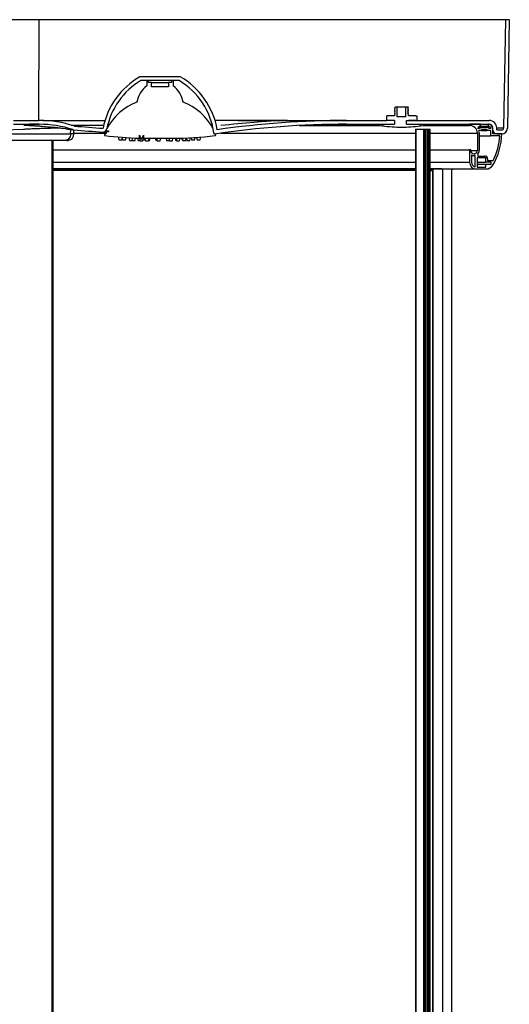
# Model space of a CAD drawing. Header units: millimetres. Extents: x 4906.17 to 4907.31, y 4759.5 to 4761.8.
# Tile 39 of 39: x 4906.79 to 4907.3, y 4760.76 to 4761.8. Entities that reach past the tile are written whole.
import ezdxf

# ---------------------------------------------------------------- set-up
doc = ezdxf.new("R2010")
doc.units = ezdxf.units.MM
doc.layers.add('SANINDUSA', color=3, linetype='Continuous')

msp = doc.modelspace()

# ---------------------------------------------------------------- linework, layer by layer
at = {"layer": 'SANINDUSA'}
for p, q in [((4906.7686, 4761.7963), (4906.8055, 4761.7963)), ((4906.8054, 4761.6903), (4906.8055, 4761.7963)), ((4906.8055, 4761.7963), (4907.2957, 4761.7963)), ((4907.2957, 4761.7963), (4907.2937, 4761.6822)), ((4907.2957, 4761.7963), (4907.2997, 4761.7963)), ((4907.2997, 4761.7963), (4907.2977, 4761.6822)), ((4906.9537, 4761.7363), (4906.9115, 4761.7363)), ((4906.9526, 4761.7323), (4906.9126, 4761.7323)), ((4906.9186, 4761.7323), (4906.9186, 4761.7266)), ((4906.9206, 4761.7303), (4906.9206, 4761.7323)), ((4906.9236, 4761.7303), (4906.9206, 4761.7303)), ((4906.9236, 4761.7256), (4906.9236, 4761.7303)), ((4906.9236, 4761.7303), (4906.9416, 4761.7303)), ((4906.9416, 4761.7303), (4906.9416, 4761.7256)), ((4906.9446, 4761.7303), (4906.9416, 4761.7303)), ((4906.9446, 4761.7323), (4906.9446, 4761.7303)), ((4906.9466, 4761.7266), (4906.9466, 4761.7323)), ((4906.9416, 4761.7256), (4906.9236, 4761.7256)), ((4907.1796, 4761.7042), (4907.1789, 4761.7037)), ((4907.1789, 4761.7037), (4907.1789, 4761.7036)), ((4907.1789, 4761.7036), (4907.1799, 4761.7029)), ((4907.1799, 4761.7029), (4907.1789, 4761.7022)), ((4907.1789, 4761.7022), (4907.1789, 4761.7021)), ((4907.1789, 4761.7021), (4907.1799, 4761.7014)), ((4907.1799, 4761.7014), (4907.1789, 4761.7007)), ((4907.1789, 4761.7007), (4907.1789, 4761.7006)), ((4907.1789, 4761.7006), (4907.1799, 4761.6999)), ((4907.1799, 4761.6999), (4907.1789, 4761.6992)), ((4907.1789, 4761.6992), (4907.1789, 4761.6991)), ((4907.1789, 4761.6991), (4907.1799, 4761.6984)), ((4907.1799, 4761.6984), (4907.1789, 4761.6977)), ((4907.1789, 4761.6977), (4907.1789, 4761.6976)), ((4907.1789, 4761.6976), (4907.1799, 4761.6969)), ((4907.1799, 4761.6969), (4907.1789, 4761.6962)), ((4907.1789, 4761.6962), (4907.1789, 4761.6953)), ((4907.1816, 4761.7042), (4907.1796, 4761.7042)), ((4907.1816, 4761.7042), (4907.1816, 4761.6942)), ((4907.1911, 4761.7042), (4907.1816, 4761.7042)), ((4907.1911, 4761.6942), (4907.1911, 4761.7042)), ((4907.1936, 4761.7042), (4907.1911, 4761.7042)), ((4907.1928, 4761.7036), (4907.1936, 4761.7042)), ((4907.1938, 4761.7029), (4907.1928, 4761.7036)), ((4907.1928, 4761.7021), (4907.1938, 4761.7028)), ((4907.1938, 4761.7014), (4907.1928, 4761.7021)), ((4907.1928, 4761.7006), (4907.1938, 4761.7013)), ((4907.1938, 4761.6999), (4907.1928, 4761.7006)), ((4907.1928, 4761.6991), (4907.1938, 4761.6998)), ((4907.1938, 4761.6984), (4907.1928, 4761.6991)), ((4907.1928, 4761.6976), (4907.1938, 4761.6983)), ((4907.1938, 4761.6969), (4907.1928, 4761.6976)), ((4907.1938, 4761.7028), (4907.1938, 4761.7029)), ((4907.1938, 4761.7013), (4907.1938, 4761.7014)), ((4907.1938, 4761.6998), (4907.1938, 4761.6999)), ((4907.1938, 4761.6983), (4907.1938, 4761.6984)), ((4907.1938, 4761.6953), (4907.1938, 4761.6969)), ((4906.7786, 4761.6903), (4906.8057, 4761.6903)), ((4906.7786, 4761.6863), (4906.8057, 4761.6863)), ((4906.8057, 4761.6903), (4906.8057, 4761.6903)), ((4906.8057, 4761.6903), (4906.8057, 4761.6903)), ((4906.8057, 4761.6863), (4906.8057, 4761.6863)), ((4906.8057, 4761.6863), (4906.8057, 4761.6863)), ((4906.8095, 4761.6903), (4906.8748, 4761.6903)), ((4907.057, 4761.6903), (4906.9903, 4761.6903)), ((4907.0665, 4761.6903), (4907.057, 4761.6903)), ((4907.0665, 4761.6903), (4907.1286, 4761.6903)), ((4907.1286, 4761.6903), (4907.1515, 4761.6903)), ((4907.1286, 4761.6863), (4907.1515, 4761.6863)), ((4907.1515, 4761.6903), (4907.1711, 4761.6903)), ((4907.1515, 4761.6863), (4907.1563, 4761.6863)), ((4907.1563, 4761.6863), (4907.1789, 4761.6863)), ((4907.1711, 4761.6903), (4907.1711, 4761.6953)), ((4907.1789, 4761.6953), (4907.1711, 4761.6953)), ((4907.1789, 4761.6903), (4907.1711, 4761.6903)), ((4907.1789, 4761.6903), (4907.1789, 4761.6863)), ((4907.1911, 4761.6942), (4907.1816, 4761.6942)), ((4907.1915, 4761.6863), (4907.1915, 4761.6903)), ((4907.1915, 4761.6903), (4907.2785, 4761.6903)), ((4907.1915, 4761.6863), (4907.2785, 4761.6863)), ((4907.2016, 4761.6953), (4907.1938, 4761.6953)), ((4907.2016, 4761.6903), (4907.1938, 4761.6903)), ((4907.1938, 4761.6863), (4907.2163, 4761.6863)), ((4907.2016, 4761.6953), (4907.2026, 4761.6953)), ((4907.2026, 4761.6953), (4907.2026, 4761.6903)), ((4907.2579, 4761.6863), (4907.2579, 4761.685)), ((4907.2694, 4761.6863), (4907.2579, 4761.6863)), ((4907.2694, 4761.6843), (4907.2694, 4761.6863)), ((4907.2774, 4761.6863), (4907.2774, 4761.6843)), ((4907.2777, 4761.6863), (4907.2774, 4761.6863)), ((4906.6576, 4761.6761), (4906.7876, 4761.6761)), ((4906.7876, 4761.6761), (4906.8386, 4761.6761)), ((4906.8386, 4761.6761), (4906.8387, 4761.6808)), ((4906.8391, 4761.6853), (4906.8734, 4761.6853)), ((4906.8421, 4761.6761), (4906.8421, 4761.6804)), ((4906.8421, 4761.677), (4906.8761, 4761.677)), ((4906.8423, 4761.6845), (4906.8425, 4761.6844)), ((4906.8727, 4761.6781), (4906.8764, 4761.6781)), ((4906.8757, 4761.6794), (4906.8786, 4761.6794)), ((4906.8786, 4761.6784), (4906.8764, 4761.6784)), ((4906.8786, 4761.6794), (4906.8786, 4761.6784)), ((4906.9964, 4761.677), (4907.2012, 4761.677)), ((4907.079, 4761.685), (4907.1637, 4761.685)), ((4907.1637, 4761.685), (4907.0791, 4761.685)), ((4907.1665, 4761.6854), (4907.1663, 4761.6854)), ((4907.1663, 4761.6854), (4907.1663, 4761.6846)), ((4907.1665, 4761.6846), (4907.1663, 4761.6846)), ((4907.1665, 4761.6846), (4907.1665, 4761.6854)), ((4907.1862, 4761.6833), (4907.1865, 4761.6833)), ((4907.2012, 4761.6813), (4907.2012, 4759.6893)), ((4907.2012, 4761.6813), (4907.2014, 4761.6813)), ((4907.2014, 4761.6813), (4907.2014, 4759.6893)), ((4907.2014, 4761.6813), (4907.2094, 4761.6813)), ((4907.2063, 4761.6854), (4907.2061, 4761.6854)), ((4907.2061, 4761.6854), (4907.2061, 4761.6846)), ((4907.2063, 4761.6846), (4907.2061, 4761.6846)), ((4907.2063, 4761.6846), (4907.2063, 4761.6854)), ((4907.209, 4761.685), (4907.2579, 4761.685)), ((4907.2094, 4761.6813), (4907.2094, 4759.6893)), ((4907.2094, 4761.6813), (4907.2106, 4761.6813)), ((4907.2106, 4761.6813), (4907.2106, 4759.6893)), ((4907.2106, 4761.6813), (4907.2111, 4761.6813)), ((4907.2111, 4761.6813), (4907.2111, 4759.6893)), ((4907.2111, 4761.6813), (4907.2119, 4761.6813)), ((4907.2119, 4761.6813), (4907.2119, 4759.6893)), ((4907.2119, 4761.6813), (4907.2138, 4761.6813)), ((4907.2138, 4761.6813), (4907.2138, 4759.6893)), ((4907.2138, 4761.6813), (4907.2139, 4761.6813)), ((4907.2139, 4761.6813), (4907.2139, 4759.6893)), ((4907.2139, 4761.6813), (4907.214, 4761.6813)), ((4907.214, 4761.6813), (4907.214, 4759.6893)), ((4907.214, 4761.6813), (4907.2149, 4761.6813)), ((4907.2149, 4761.6813), (4907.2149, 4759.6893)), ((4907.2149, 4761.6813), (4907.2155, 4761.6813)), ((4907.2155, 4761.6813), (4907.2155, 4759.7103)), ((4907.2155, 4761.6813), (4907.2159, 4761.6813)), ((4907.2159, 4761.6813), (4907.2165, 4761.6813)), ((4907.2159, 4761.6813), (4907.2159, 4759.7116)), ((4907.2165, 4759.7135), (4907.2165, 4761.6813)), ((4907.2165, 4761.677), (4907.2661, 4761.677)), ((4907.2661, 4761.677), (4907.2661, 4761.6588)), ((4907.2666, 4761.6819), (4907.2679, 4761.6843)), ((4907.2684, 4761.6819), (4907.2666, 4761.6819)), ((4907.2671, 4761.6828), (4907.2689, 4761.6828)), ((4907.2704, 4761.6798), (4907.2677, 4761.6798)), ((4907.2679, 4761.6843), (4907.2694, 4761.6843)), ((4907.2681, 4761.677), (4907.2681, 4761.6588)), ((4907.2689, 4761.6828), (4907.2684, 4761.6819)), ((4907.2779, 4761.6828), (4907.2689, 4761.6828)), ((4907.2694, 4761.6843), (4907.2774, 4761.6843)), ((4907.2764, 4761.6808), (4907.2704, 4761.6808)), ((4907.2704, 4761.6808), (4907.2704, 4761.6798)), ((4907.2704, 4761.6798), (4907.2764, 4761.6798)), ((4907.2764, 4761.6798), (4907.2764, 4761.6808)), ((4907.2804, 4761.6798), (4907.2764, 4761.6798)), ((4907.2774, 4761.6843), (4907.2789, 4761.6843)), ((4907.2784, 4761.6819), (4907.2779, 4761.6828)), ((4907.2802, 4761.6819), (4907.2784, 4761.6819)), ((4907.2789, 4761.6843), (4907.2802, 4761.6819)), ((4907.2804, 4761.6743), (4907.2804, 4761.6798)), ((4907.2825, 4761.6823), (4907.2824, 4761.6823)), ((4907.2824, 4761.6763), (4907.2824, 4761.6816)), ((4907.2824, 4761.6802), (4907.2825, 4761.6802)), ((4907.2917, 4761.6763), (4907.2824, 4761.6763)), ((4907.2825, 4761.6802), (4907.2825, 4761.6823)), ((4907.2865, 4761.6803), (4907.2865, 4761.6824)), ((4907.2937, 4761.6822), (4907.2865, 4761.6822)), ((4907.2865, 4761.6803), (4907.2917, 4761.6803)), ((4907.2865, 4761.6763), (4907.2917, 4761.6763)), ((4906.7852, 4761.6693), (4906.6547, 4761.6693)), ((4906.8329, 4761.6693), (4906.7852, 4761.6693)), ((4906.8193, 4759.6933), (4906.8193, 4761.6693)), ((4906.8202, 4759.6933), (4906.8202, 4761.6693)), ((4906.8346, 4761.6693), (4906.8329, 4761.6693)), ((4906.8885, 4761.673), (4906.8893, 4761.67)), ((4906.8893, 4761.67), (4906.8923, 4761.67)), ((4906.8923, 4761.67), (4906.893, 4761.6726)), ((4906.8928, 4761.6717), (4906.8933, 4761.67)), ((4906.8933, 4761.67), (4906.8963, 4761.67)), ((4906.8963, 4761.67), (4906.8969, 4761.6723)), ((4906.8997, 4761.6722), (4906.9004, 4761.6692)), ((4906.9004, 4761.6692), (4906.9034, 4761.6692)), ((4906.9034, 4761.6692), (4906.9041, 4761.672)), ((4906.9034, 4761.6692), (4906.9064, 4761.6692)), ((4906.9064, 4761.6692), (4906.907, 4761.6719)), ((4906.909, 4761.6718), (4906.9096, 4761.6692)), ((4906.9096, 4761.6692), (4906.9115, 4761.6692)), ((4906.9109, 4761.6717), (4906.9116, 4761.6688)), ((4906.911, 4761.6717), (4906.911, 4761.6749)), ((4906.9116, 4761.6688), (4906.9146, 4761.6688)), ((4906.9146, 4761.6688), (4906.9153, 4761.6717)), ((4906.9149, 4761.67), (4906.9169, 4761.67)), ((4906.9152, 4761.6749), (4906.9152, 4761.6717)), ((4906.9168, 4761.6716), (4906.9174, 4761.6688)), ((4906.9169, 4761.67), (4906.917, 4761.6705)), ((4906.9174, 4761.6688), (4906.9204, 4761.6688)), ((4906.9196, 4761.6716), (4906.9456, 4761.6716)), ((4906.9204, 4761.6688), (4906.9211, 4761.6716)), ((4906.9205, 4761.6692), (4906.9215, 4761.6692)), ((4906.9215, 4761.6692), (4906.9221, 4761.6716)), ((4906.9276, 4761.6716), (4906.928, 4761.67)), ((4906.928, 4761.67), (4906.9286, 4761.67)), ((4906.9282, 4761.6716), (4906.9288, 4761.6692)), ((4906.9288, 4761.6692), (4906.9296, 4761.6692)), ((4906.929, 4761.6716), (4906.9297, 4761.6688)), ((4906.9297, 4761.6688), (4906.9327, 4761.6688)), ((4906.9327, 4761.6688), (4906.9333, 4761.6716)), ((4906.9389, 4761.6716), (4906.9395, 4761.6692)), ((4906.9395, 4761.6692), (4906.9425, 4761.6692)), ((4906.9419, 4761.6716), (4906.9426, 4761.6688)), ((4906.9426, 4761.6688), (4906.9456, 4761.6688)), ((4906.9456, 4761.6688), (4906.9462, 4761.6716)), ((4906.9485, 4761.6716), (4906.9491, 4761.6692)), ((4906.9491, 4761.6692), (4906.95, 4761.6692)), ((4906.9494, 4761.6717), (4906.9501, 4761.6688)), ((4906.9501, 4761.6688), (4906.9531, 4761.6688)), ((4906.9531, 4761.6688), (4906.9538, 4761.6717)), ((4906.9552, 4761.6718), (4906.9557, 4761.67)), ((4906.9557, 4761.67), (4906.9564, 4761.67)), ((4906.9559, 4761.6718), (4906.9566, 4761.6692)), ((4906.9566, 4761.6692), (4906.9596, 4761.6692)), ((4906.9596, 4761.6692), (4906.9602, 4761.6719)), ((4906.9603, 4761.6719), (4906.9609, 4761.6692)), ((4906.9609, 4761.6692), (4906.9639, 4761.6692)), ((4906.9639, 4761.6692), (4906.9647, 4761.6721)), ((4906.9652, 4761.6722), (4906.9658, 4761.67)), ((4906.9658, 4761.67), (4906.9688, 4761.67)), ((4906.9688, 4761.67), (4906.9695, 4761.6724)), ((4906.9711, 4761.6725), (4906.9718, 4761.67)), ((4906.9718, 4761.67), (4906.9748, 4761.67)), ((4906.9748, 4761.67), (4906.9756, 4761.6729)), ((4907.2681, 4761.6743), (4907.2804, 4761.6743)), ((4907.2896, 4761.6743), (4907.2804, 4761.6743)), ((4906.8202, 4761.6593), (4907.0487, 4761.6593)), ((4907.0487, 4761.6593), (4907.2012, 4761.6593)), ((4907.2165, 4761.6593), (4907.2579, 4761.6593)), ((4907.2579, 4761.6593), (4907.2579, 4761.6463)), ((4907.2591, 4761.6593), (4907.2579, 4761.6593)), ((4907.2591, 4761.6588), (4907.2591, 4761.6593)), ((4907.2591, 4761.6588), (4907.2661, 4761.6588)), ((4907.2665, 4761.6549), (4907.2665, 4761.6529)), ((4906.8202, 4761.6463), (4907.2012, 4761.6463)), ((4907.2165, 4761.6463), (4907.2579, 4761.6463)), ((4907.2599, 4761.654), (4907.2599, 4761.6463)), ((4907.2599, 4761.6533), (4907.2626, 4761.6533)), ((4907.2639, 4761.6533), (4907.2626, 4761.6533)), ((4907.2639, 4761.6414), (4907.2639, 4761.6533)), ((4907.2749, 4761.6509), (4907.2659, 4761.6509)), ((4907.2659, 4761.6509), (4907.2659, 4761.6413)), ((4907.2659, 4761.6463), (4907.2749, 4761.6463)), ((4907.2659, 4761.6443), (4907.2749, 4761.6443)), ((4907.2665, 4761.6529), (4907.2739, 4761.6529)), ((4907.2749, 4761.6463), (4907.2749, 4761.6509)), ((4907.2805, 4761.6463), (4907.2749, 4761.6463)), ((4907.2749, 4761.6413), (4907.2749, 4761.6443)), ((4907.2749, 4761.6443), (4907.2805, 4761.6443)), ((4907.2769, 4761.6499), (4907.2769, 4761.6483)), ((4907.2769, 4761.6483), (4907.2828, 4761.6483)), ((4907.2805, 4761.6443), (4907.2805, 4761.6463)), ((4907.2012, 4761.6393), (4906.8202, 4761.6393)), ((4907.2012, 4761.6391), (4906.8202, 4761.6391)), ((4906.8202, 4761.6379), (4907.2012, 4761.6379)), ((4907.2012, 4761.6379), (4906.8202, 4761.6379)), ((4907.2276, 4761.6393), (4907.2165, 4761.6393)), ((4907.2188, 4761.6391), (4907.2165, 4761.6391)), ((4907.2165, 4761.6379), (4907.2188, 4761.6379)), ((4907.2188, 4761.6379), (4907.2165, 4761.6379)), ((4907.2188, 4761.6373), (4907.2165, 4761.6373)), ((4907.2188, 4761.6393), (4907.2188, 4759.7333)), ((4907.2188, 4761.6393), (4907.2194, 4761.6393)), ((4907.2194, 4761.6393), (4907.2194, 4759.7333)), ((4907.2194, 4761.6393), (4907.2295, 4761.6393)), ((4907.2289, 4761.6393), (4907.2276, 4761.6393)), ((4907.2295, 4761.6393), (4907.2295, 4759.7333)), ((4907.2295, 4761.6393), (4907.2296, 4761.6393)), ((4907.2296, 4761.6393), (4907.2649, 4761.6393)), ((4907.2388, 4761.6393), (4907.2388, 4759.7333)), ((4907.2393, 4761.6393), (4907.2395, 4761.6393)), ((4907.2394, 4759.7333), (4907.2394, 4761.6393)), ((4907.2394, 4761.6387), (4907.2406, 4761.6391)), ((4907.2406, 4761.6391), (4907.2406, 4761.6393)), ((4907.2649, 4761.6393), (4907.2754, 4761.6393)), ((4907.2659, 4761.6413), (4907.2749, 4761.6413))]:
    msp.add_line(p, q, dxfattribs=at)
at = {"layer": 'SANINDUSA', "flags": 128}
for points in [[(4907.1789, 4761.6976), (4907.1794, 4761.6972), (4907.1799, 4761.6969)], [(4906.7955, 4761.6863), (4906.7949, 4761.6863), (4906.7904, 4761.6862), (4906.7898, 4761.6862)], [(4906.9965, 4761.6853), (4907.001, 4761.6857), (4907.0054, 4761.6861), (4907.01, 4761.6866), (4907.0145, 4761.687), (4907.0231, 4761.6878), (4907.0313, 4761.6885), (4907.039, 4761.6891), (4907.0444, 4761.6895), (4907.0495, 4761.6898), (4907.059, 4761.6902), (4907.0665, 4761.6903)], [(4907.0145, 4761.6903), (4907.0164, 4761.6903), (4907.0229, 4761.6902), (4907.0272, 4761.6902), (4907.0315, 4761.6902), (4907.0356, 4761.6902), (4907.0396, 4761.6902), (4907.0446, 4761.6902), (4907.0494, 4761.6902), (4907.0539, 4761.6902), (4907.058, 4761.6902)], [(4906.8386, 4761.6761), (4906.8384, 4761.6748), (4906.8381, 4761.6735), (4906.8376, 4761.6723), (4906.8369, 4761.6713), (4906.836, 4761.6704), (4906.8351, 4761.6698), (4906.834, 4761.6694), (4906.8329, 4761.6693)], [(4906.911, 4761.6749), (4906.9118, 4761.6726), (4906.9123, 4761.6716), (4906.9126, 4761.6711), (4906.9128, 4761.671), (4906.913, 4761.6709), (4906.9132, 4761.6709), (4906.9133, 4761.6709), (4906.9135, 4761.6711), (4906.914, 4761.6717), (4906.9147, 4761.6732), (4906.9152, 4761.6749)]]:
    msp.add_lwpolyline(points, dxfattribs=at)
at = {"layer": 'SANINDUSA'}
for centre, radius, start, end in [((4906.9513, 4761.6669), 0.08, 119.8126, 169.0129), ((4906.9513, 4761.6669), 0.076, 120.6057, 169.0129), ((4906.9139, 4761.6669), 0.076, 7.4673, 59.3943), ((4906.9139, 4761.6669), 0.08, 9.814, 60.1874), ((4906.935, 4761.7052), 0.027, 127.3441, 170.4809), ((4906.9302, 4761.7052), 0.027, 9.5191, 52.6559), ((4906.9298, 4761.6536), 0.06, 110.9239, 152.1), ((4906.9354, 4761.6536), 0.06, 27.9, 69.0761), ((4906.806, 4758.0267), 3.6596, 90.0053, 90.1643), ((4906.8056, 4761.571), 0.1193, 72.066, 89.9381), ((4906.8056, 4761.5711), 0.1152, 72.0618, 89.9437), ((4907.1286, 4760.7413), 0.945, 90, 98.4402), ((4907.1286, 4760.7413), 0.949, 90, 98.2315), ((4907.057, 4761.6849), 0.00536, 78.2667, 89.9802), ((4907.0666, 4761.364), 0.3263, 90.019, 91.502), ((4907.1862, 4761.8333), 0.15, 258.5215, 262.3956), ((4907.1865, 4761.8333), 0.15, 277.6044, 281.4785), ((4907.2777, 4761.6816), 0.0047, 0, 90), ((4907.2785, 4761.6823), 0.008, 1, 90), ((4907.2785, 4761.6823), 0.004, 1, 90), ((4906.7593, 4761.0404), 0.6455, 83.399, 87.3056), ((4906.7575, 4761.0238), 0.662, 83.3405, 87.2195), ((4907.0926, 4763.8623), 2.1961, 263.2238, 263.4229), ((4906.8345, 4761.684), 0.00262, 247.2819, 265.165), ((4906.9909, 4762.9942), 1.3221, 263.1962, 263.5394), ((4906.8351, 4761.6763), 0.007, 281.3305, 358.7698), ((4906.8358, 4761.2733), 0.4029, 89.1246, 89.6128), ((4906.8426, 4761.6854), 0.005, 252.0684, 264.7094), ((4906.9326, 4762.6571), 0.9808, 264.7094, 266.488), ((4906.9326, 4762.6571), 0.9768, 264.7094, 266.488), ((4906.8727, 4761.6821), 0.004, 266.488, 349.0129), ((4906.8747, 4761.675), 0.000619, 111.4501, 263.0243), ((4906.8733, 4761.6785), 0.0031, 291.4501, 358.545), ((4906.9918, 4761.6785), 0.0031, 181.455, 248.5499), ((4906.9905, 4761.675), 0.000619, 276.9757, 68.5499), ((4907.1862, 4761.8333), 0.15, 262.4726, 270.0573), ((4907.1865, 4761.8333), 0.15, 269.9427, 277.5274), ((4907.2581, 4761.677), 0.008, 0, 91.4325), ((4907.2581, 4761.677), 0.01, 0, 16.2453), ((4907.2247, 4761.6774), 0.067, 329.2466, 359), ((4907.2865, 4761.6803), 0.004, 181, 270), ((4907.2917, 4761.6823), 0.006, 270, 359), ((4907.2917, 4761.6823), 0.002, 270, 359), ((4906.8347, 4761.6789), 0.00967, 269.4869, 280.2825), ((4906.9196, 4762.0418), 0.3702, 263.0243, 268.6665), ((4906.9196, 4762.0418), 0.3702, 269.3214, 270), ((4906.9456, 4762.0418), 0.3702, 270, 276.9757), ((4907.2247, 4761.6774), 0.065, 333.3359, 357.2052), ((4907.2626, 4761.6588), 0.0035, 180, 0), ((4907.2626, 4761.6588), 0.0055, 315.1618, 0), ((4907.2649, 4761.6463), 0.007, 180, 270), ((4907.2626, 4761.6588), 0.0055, 240.5996, 270), ((4907.2649, 4761.6463), 0.005, 180, 258.463), ((4907.2739, 4761.6499), 0.003, 0, 90), ((4907.2754, 4761.6473), 0.008, 270, 329.2466)]:
    msp.add_arc(centre, radius, start, end, dxfattribs=at)
msp.add_open_spline([(4907.1789, 4761.6976), (4907.1789, 4761.6976)], degree=1, dxfattribs=at)
for points, knots in [([(4906.789, 4761.6809), (4906.7298, 4761.6781), (4906.7259, 4761.678), (4906.7194, 4761.6777), (4906.7113, 4761.6774), (4906.7006, 4761.6771), (4906.6875, 4761.6767), (4906.6724, 4761.6765), (4906.6624, 4761.6765), (4906.6576, 4761.6764)], [0, 0, 0, 0, 0.0512107, 0.1677254, 0.2758811, 0.3953593, 0.6102461, 0.8117879, 1, 1, 1, 1]), ([(4906.8266, 4761.6822), (4906.8252, 4761.6822), (4906.8217, 4761.6821), (4906.816, 4761.682), (4906.8095, 4761.6818), (4906.8029, 4761.6815), (4906.7968, 4761.6813), (4906.7922, 4761.6811), (4906.7898, 4761.6809), (4906.789, 4761.6809)], [0, 0, 0, 0, 0.123178, 0.294118, 0.471068, 0.654031, 0.816568, 0.945191, 1, 1, 1, 1])]:
    msp.add_open_spline(points, degree=3, knots=knots, dxfattribs=at)

doc.saveas('drawing.dxf')
